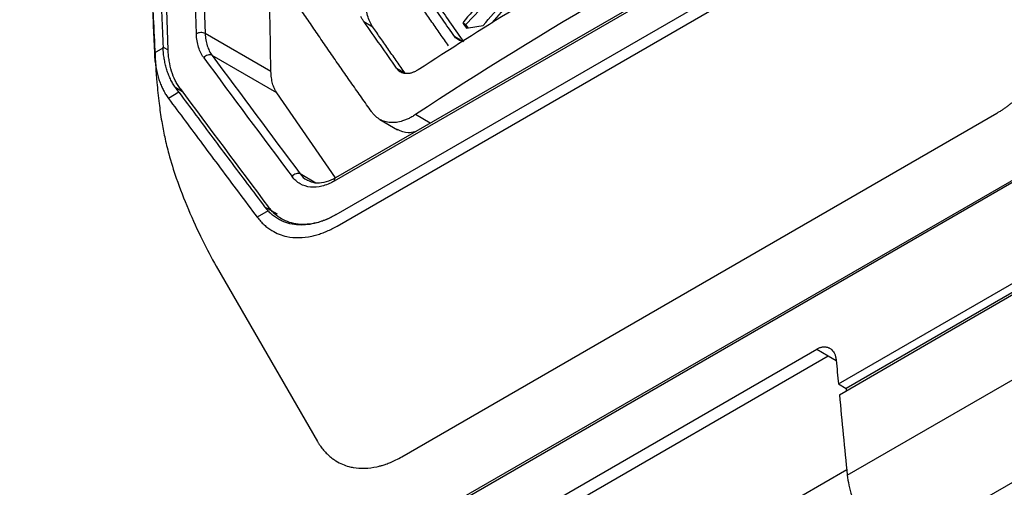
# Model space of a CAD drawing. Header units: millimetres. Extents: x -155 to 1130, y -373 to 1265.
# Tile 44 of 198: x 853 to 932, y -67 to -30. Entities that reach past the tile are written whole.
import ezdxf

# ---------------------------------------------------------------- set-up
doc = ezdxf.new("R2010")
doc.units = ezdxf.units.MM

msp = doc.modelspace()

# ---------------------------------------------------------------- linework, layer by layer
at = {"color": 7, "linetype": 'Continuous', "lineweight": 25}
for p, q in [((919.392, -19.225), (878.448, -42.862)), ((919.491, -18.968), (878.552, -42.602)), ((878.617, -45.54), (919.555, -21.907)), ((878.677, -46.459), (919.615, -22.826)), ((888.985, -30.317), (890.696, -28.54)), ((892.377, -28.693), (891.087, -30.187)), ((953.627, -30.761), (841.227, -95.648)), ((881.539, -30.521), (880.829, -30.11)), ((888.741, -30.176), (888.985, -30.317)), ((889.171, -30.582), (888.985, -30.317)), ((953.784, -30.849), (841.381, -95.737)), ((873.381, -34.089), (868.11, -31.039)), ((888.577, -31.577), (888.108, -31.306)), ((864.037, -32.593), (864.736, -32.19)), ((864.736, -32.19), (864.733, -32.122)), ((873.839, -35.788), (868.657, -32.79)), ((884.133, -34.223), (883.424, -33.813)), ((866.01, -35.75), (865.753, -35.402)), ((866.01, -35.75), (865.168, -36.236)), ((878.554, -42.597), (873.839, -35.788)), ((883.867, -64.937), (931.537, -37.418)), ((882.102, -37.92), (883.523, -38.742)), ((918.848, -59.11), (952.706, -39.564)), ((953.313, -39.914), (919.455, -59.46)), ((876.986, -43.013), (875.73, -42.286)), ((873.154, -45.253), (872.283, -45.755)), ((868.988, -49.682), (877.107, -63.72)), ((854.499, -92.461), (917.102, -56.321)), ((917.102, -56.321), (918.027, -56.855)), ((855.424, -92.995), (918.027, -56.855)), ((918.848, -59.11), (919.455, -59.46)), ((919.455, -59.46), (919.455, -59.665)), ((919.511, -65.989), (864.077, -97.991))]:
    msp.add_line(p, q, dxfattribs=at)
at = {"color": 8, "linetype": 'Continuous', "lineweight": 25}
for p, q in [((867.983, -27.779), (868.109, -31.039)), ((864.733, -32.122), (865.141, -32.354)), ((866.297, -35.708), (865.753, -35.402)), ((886.138, -38.222), (884.956, -37.538)), ((872.864, -44.91), (873.864, -45.473)), ((918.027, -56.855), (918.666, -57.224))]:
    msp.add_line(p, q, dxfattribs=at)
at = {"color": 7, "linetype": 'Continuous', "lineweight": 25, "flags": 128}
for points in [[(865.139, -32.344), (864.715, -19.559), (864.488, -6.881), (864.457, 5.687), (864.623, 18.14), (864.985, 30.475), (865.543, 42.686), (866.298, 54.77), (867.248, 66.723)], [(919.554, -66.419), (939.139, -55.113), (954.528, -46.23)], [(918.921, -59.973), (927.916, -54.781), (934.984, -50.701)], [(957.968, -52.471), (938.401, -63.767), (923.027, -72.642)]]:
    msp.add_lwpolyline(points, dxfattribs=at)
at = {"color": 7, "linetype": 'Continuous', "lineweight": 25}
for centre, major_axis, ratio, start_param, end_param in [((1450.133, -354.446), (681.731, -585.035), 0.218378, 3.901654, 3.920157), ((1450.439, -354.065), (681.459, -584.619), 0.218177, 3.90169, 3.920183), ((1447.52, -355.954), (681.86, -584.963), 0.218177, 3.903544, 3.922028)]:
    msp.add_ellipse(centre, major_axis=major_axis, ratio=ratio, start_param=start_param, end_param=end_param, dxfattribs=at)
at = {"color": 8, "linetype": 'Continuous', "lineweight": 25}
for points, knots in [([(867.403, -31.064), (867.14, -22.571), (866.616, -5.586), (866.638, 14.137), (867.093, 25.24), (867.215, 28.198)], [0, 0, 0, 0, 0.423164, 0.846328, 1, 1, 1, 1]), ([(875.73, -42.286), (875.881, -42.484), (876.052, -42.708), (876.3, -42.789), (876.329, -42.799)], [0, 0, 0, 0, 0.881635, 1, 1, 1, 1]), ([(878.555, -42.607), (878.536, -42.618), (878.489, -42.645), (878.456, -42.729), (878.446, -42.809), (878.447, -42.85), (878.448, -42.862)], [0, 0, 0, 0, 0.262878, 0.655389, 0.905616, 1, 1, 1, 1])]:
    msp.add_open_spline(points, degree=3, knots=knots, dxfattribs=at)
at = {"color": 7, "linetype": 'Continuous', "lineweight": 25}
for points in [[(863.312, 1.9), (863.312, -9.463), (863.554, -20.965), (864.037, -32.593)], [(917.897, -18.53), (906.201, -24.434), (895.189, -30.789), (884.956, -37.538)], [(881.539, -30.521), (881.44, -30.378), (881.281, -30.086), (881.11, -29.611), (880.995, -29.072), (880.955, -28.642), (880.949, -28.386)], [(890.322, -28.324), (889.793, -28.94), (889.265, -29.557), (888.741, -30.176)], [(888.108, -31.306), (887.44, -30.355), (886.778, -29.408), (886.125, -28.465)], [(886.834, -28.876), (887.488, -29.818), (888.149, -30.765), (888.818, -31.716)], [(890.384, -30.4), (890.929, -29.763), (891.478, -29.127), (892.029, -28.492)], [(880.829, -30.11), (881.681, -31.337), (882.546, -32.571), (883.424, -33.813)], [(884.133, -34.223), (883.923, -33.925), (883.491, -33.313), (882.825, -32.366), (882.165, -31.421), (881.743, -30.815), (881.539, -30.521)], [(888.741, -30.176), (888.84, -30.318), (888.939, -30.46), (889.039, -30.602)], [(889.039, -30.602), (889.486, -30.534), (889.934, -30.467), (890.384, -30.4)], [(868.109, -31.039), (868.11, -31.039), (868.11, -31.039), (868.11, -31.039)], [(868.657, -32.79), (868.657, -32.79), (868.657, -32.79), (868.657, -32.79)], [(875.73, -42.286), (875.73, -42.286), (875.73, -42.286), (875.73, -42.286)], [(918.664, -57.209), (918.725, -57.842), (918.786, -58.475), (918.848, -59.11)], [(918.921, -59.973), (919.124, -62.118), (919.335, -64.267), (919.554, -66.419)]]:
    msp.add_open_spline(points, degree=3, dxfattribs=at)
for points, knots in [([(864.005, 2.3), (864.005, 1.489), (864.007, -0.132), (864.018, -2.569), (864.037, -5.009), (864.063, -7.454), (864.096, -9.903), (864.137, -12.356), (864.185, -14.812), (864.241, -17.273), (864.304, -19.738), (864.375, -22.207), (864.453, -24.679), (864.538, -27.156), (864.631, -29.637), (864.699, -31.294), (864.733, -32.122)], [0, 0, 0, 0, 0.07144, 0.142875, 0.214305, 0.285732, 0.357156, 0.428578, 0.5, 0.571422, 0.642844, 0.714268, 0.785695, 0.857125, 0.92856, 1, 1, 1, 1]), ([(873.381, -34.089), (873.245, -27.237), (873.054, -17.69), (873.48, -8.513), (873.6, -5.922)], [0, 0, 0, 0, 0.717672, 1, 1, 1, 1]), ([(885.187, -33.934), (890.193, -30.65), (895.378, -27.462), (906.106, -21.282), (911.639, -18.295), (917.339, -15.414)], [0, 0, 0, 0, 0.5, 0.5, 1, 1, 1, 1]), ([(881.436, -37.299), (881.173, -36.927), (880.648, -36.182), (879.868, -35.07), (879.094, -33.961), (878.327, -32.856), (877.567, -31.754), (876.814, -30.656), (876.068, -29.563), (875.329, -28.473), (874.842, -27.749), (874.598, -27.388)], [0, 0, 0, 0, 0.110958, 0.221953, 0.332983, 0.444052, 0.55516, 0.666307, 0.777496, 0.888726, 1, 1, 1, 1]), ([(887.609, -32.024), (887.387, -31.707), (886.941, -31.072), (886.279, -30.124), (885.842, -29.493), (885.623, -29.178)], [0, 0, 0, 0, 0.333132, 0.666465, 1, 1, 1, 1]), ([(931.537, -37.418), (931.612, -37.374), (931.761, -37.286), (931.984, -37.143), (932.205, -36.993), (932.425, -36.835), (932.643, -36.669), (932.859, -36.496), (933.072, -36.316), (933.284, -36.129), (933.529, -35.901), (933.907, -35.527), (934.392, -34.995), (934.867, -34.404), (935.412, -33.655), (936.012, -32.709), (936.521, -31.725), (936.904, -30.864), (937.154, -30.228), (937.369, -29.588), (937.503, -29.142), (937.568, -28.897), (937.594, -28.801)], [0, 0, 0, 0, 0.02794, 0.055837, 0.083692, 0.111507, 0.13928, 0.167013, 0.194703, 0.222351, 0.249956, 0.292053, 0.374847, 0.452093, 0.500568, 0.625656, 0.750335, 0.792484, 0.874868, 0.931245, 0.972955, 1, 1, 1, 1]), ([(863.937, -29.405), (863.979, -30.393), (864.058, -32.208), (864.196, -34.626), (864.397, -36.54), (864.601, -38.012), (864.866, -39.389), (865.236, -40.888), (865.839, -42.837), (866.729, -45.121), (867.822, -47.512), (868.613, -48.99), (868.984, -49.683)], [0, 0, 0, 0, 0.1518558, 0.2788584, 0.3586563, 0.4263871, 0.4839754, 0.5486594, 0.643447, 0.7677456, 0.8910682, 1, 1, 1, 1]), ([(880.829, -30.11), (880.807, -30.077), (880.762, -30.01), (880.699, -29.904), (880.64, -29.793), (880.604, -29.716), (880.585, -29.677)], [0, 0, 0, 0, 0.250381, 0.500326, 0.750109, 1, 1, 1, 1]), ([(868.109, -31.039), (868.016, -30.99), (867.887, -30.965), (867.626, -30.974), (867.495, -31.009), (867.403, -31.064)], [0, 0, 0, 0, 0.5, 0.5, 1, 1, 1, 1]), ([(867.997, -32.986), (867.953, -32.925), (867.91, -32.863), (867.831, -32.731), (867.793, -32.663), (867.688, -32.449), (867.628, -32.296), (867.528, -31.972), (867.488, -31.801), (867.429, -31.444), (867.415, -31.254), (867.403, -31.064)], [0, 0, 0, 0, 0.125, 0.125, 0.25, 0.25, 0.5, 0.5, 0.75, 0.75, 1, 1, 1, 1]), ([(868.11, -31.039), (868.12, -31.212), (868.134, -31.385), (868.189, -31.711), (868.226, -31.867), (868.319, -32.162), (868.374, -32.301), (868.471, -32.496), (868.505, -32.558), (868.578, -32.678), (868.618, -32.734), (868.657, -32.79)], [0, 0, 0, 0, 0.25, 0.25, 0.5, 0.5, 0.75, 0.75, 0.875, 0.875, 1, 1, 1, 1]), ([(888.837, -31.601), (888.831, -31.603), (888.664, -31.673), (888.388, -31.59), (888.198, -31.397), (888.108, -31.306)], [0, 0, 0, 0, 0.018054, 0.535801, 1, 1, 1, 1]), ([(865.753, -35.402), (865.718, -35.353), (865.647, -35.255), (865.548, -35.099), (865.453, -34.938), (865.364, -34.77), (865.281, -34.596), (865.203, -34.416), (865.108, -34.173), (865.004, -33.86), (864.903, -33.468), (864.824, -33.06), (864.766, -32.634), (864.746, -32.338), (864.736, -32.19)], [0, 0, 0, 0, 0.060309, 0.12048, 0.180571, 0.24064, 0.300745, 0.360944, 0.421294, 0.537424, 0.652947, 0.768275, 0.883823, 1, 1, 1, 1]), ([(864.037, -32.593), (864.041, -32.68), (864.05, -32.853), (864.072, -33.106), (864.1, -33.355), (864.135, -33.598), (864.176, -33.837), (864.224, -34.07), (864.279, -34.299), (864.357, -34.581), (864.465, -34.91), (864.611, -35.275), (864.777, -35.618), (864.961, -35.941), (865.099, -36.137), (865.168, -36.236)], [0, 0, 0, 0, 0.059354, 0.118515, 0.177541, 0.236488, 0.295416, 0.354381, 0.41344, 0.472652, 0.578805, 0.684295, 0.789442, 0.89457, 1, 1, 1, 1]), ([(866.096, -35.438), (866.027, -35.338), (865.957, -35.239), (865.827, -35.028), (865.767, -34.917), (865.598, -34.571), (865.501, -34.326), (865.339, -33.802), (865.275, -33.528), (865.205, -33.098), (865.186, -32.951), (865.156, -32.653), (865.147, -32.499), (865.139, -32.344)], [0, 0, 0, 0, 0.125, 0.125, 0.25, 0.25, 0.5, 0.5, 0.75, 0.75, 0.875, 0.875, 1, 1, 1, 1]), ([(868.657, -32.79), (868.564, -32.738), (868.439, -32.73), (868.195, -32.803), (868.076, -32.884), (867.997, -32.986)], [0, 0, 0, 0, 0.5, 0.5, 1, 1, 1, 1]), ([(885.187, -33.934), (885.148, -33.96), (885.069, -34.01), (884.951, -34.073), (884.836, -34.127), (884.722, -34.171), (884.611, -34.206), (884.501, -34.231), (884.394, -34.247), (884.291, -34.254), (884.191, -34.253), (884.095, -34.243), (884.003, -34.224), (883.915, -34.198), (883.831, -34.163), (883.751, -34.121), (883.676, -34.073), (883.606, -34.017), (883.541, -33.956), (883.479, -33.888), (883.442, -33.838), (883.424, -33.813)], [0, 0, 0, 0, 0.057388, 0.113846, 0.169583, 0.224797, 0.279688, 0.334382, 0.388721, 0.442529, 0.495639, 0.548073, 0.600102, 0.651888, 0.703399, 0.754248, 0.804316, 0.853792, 0.902813, 0.951508, 1, 1, 1, 1]), ([(873.839, -35.788), (873.805, -35.735), (873.771, -35.682), (873.708, -35.568), (873.679, -35.508), (873.596, -35.321), (873.549, -35.187), (873.472, -34.899), (873.442, -34.748), (873.398, -34.43), (873.389, -34.26), (873.381, -34.089)], [0, 0, 0, 0, 0.125, 0.125, 0.25, 0.25, 0.5, 0.5, 0.75, 0.75, 1, 1, 1, 1]), ([(865.168, -36.236), (865.616, -36.839), (866.521, -38.059), (867.904, -39.916), (869.326, -41.82), (870.789, -43.77), (871.781, -45.089), (872.283, -45.755)], [0, 0, 0, 0, 0.191044, 0.386566, 0.586566, 0.791044, 1, 1, 1, 1]), ([(866.01, -35.75), (866.462, -36.357), (867.365, -37.573), (868.728, -39.401), (870.099, -41.233), (871.477, -43.069), (872.402, -44.296), (872.864, -44.91)], [0, 0, 0, 0, 0.199996, 0.399993, 0.599991, 0.799993, 1, 1, 1, 1]), ([(884.956, -37.538), (884.906, -37.57), (884.808, -37.634), (884.66, -37.721), (884.513, -37.8), (884.366, -37.872), (884.22, -37.937), (884.074, -37.994), (883.807, -38.086), (883.426, -38.174), (882.949, -38.191), (882.503, -38.112), (882.164, -37.966), (881.916, -37.803), (881.742, -37.658), (881.581, -37.492), (881.484, -37.364), (881.436, -37.299)], [0, 0, 0, 0, 0.035761, 0.071393, 0.106947, 0.142473, 0.178019, 0.213636, 0.249373, 0.374558, 0.499694, 0.62488, 0.75003, 0.812664, 0.875022, 0.937376, 1, 1, 1, 1]), ([(884.917, -38.927), (884.732, -38.963), (884.215, -39.063), (883.794, -38.866), (883.524, -38.739)], [0, 0, 0, 0, 0.35902, 1, 1, 1, 1]), ([(875.73, -42.286), (875.637, -42.235), (875.512, -42.229), (875.269, -42.306), (875.151, -42.391), (875.073, -42.495)], [0, 0, 0, 0, 0.5, 0.5, 1, 1, 1, 1]), ([(878.448, -42.862), (878.365, -42.908), (878.283, -42.953), (878.119, -43.035), (878.036, -43.072), (877.79, -43.174), (877.626, -43.229), (877.147, -43.348), (876.839, -43.373), (876.246, -43.309), (875.973, -43.221), (875.601, -43.007), (875.483, -42.922), (875.265, -42.728), (875.168, -42.613), (875.073, -42.495)], [0, 0, 0, 0, 0.0625, 0.0625, 0.125, 0.125, 0.25, 0.25, 0.5, 0.5, 0.75, 0.75, 0.875, 0.875, 1, 1, 1, 1]), ([(878.559, -42.595), (878.497, -42.63), (878.168, -42.818), (877.607, -43.01), (876.893, -43.066), (876.516, -42.9), (876.322, -42.815)], [0, 0, 0, 0, 0.068639, 0.366698, 0.674718, 1, 1, 1, 1]), ([(873.154, -45.253), (873.103, -45.198), (873.003, -45.089), (872.911, -44.97), (872.864, -44.91)], [0, 0, 0, 0, 0.499991, 1, 1, 1, 1]), ([(878.617, -45.54), (878.485, -45.613), (878.353, -45.687), (878.089, -45.819), (877.958, -45.878), (877.565, -46.041), (877.305, -46.128), (876.788, -46.257), (876.53, -46.3), (876.028, -46.339), (875.785, -46.335), (875.313, -46.283), (875.085, -46.235), (874.644, -46.093), (874.431, -45.998), (874.034, -45.768), (873.847, -45.632), (873.586, -45.398), (873.503, -45.315), (873.341, -45.138), (873.264, -45.043), (873.189, -44.946)], [0, 0, 0, 0, 0.0625, 0.0625, 0.125, 0.125, 0.25, 0.25, 0.375, 0.375, 0.5, 0.5, 0.625, 0.625, 0.75, 0.75, 0.875, 0.875, 0.9375, 0.9375, 1, 1, 1, 1]), ([(878.617, -45.54), (878.549, -45.578), (878.414, -45.655), (878.211, -45.76), (878.008, -45.857), (877.805, -45.946), (877.602, -46.027), (877.4, -46.1), (877.026, -46.22), (876.485, -46.344), (875.772, -46.398), (875.069, -46.334), (874.495, -46.164), (874.056, -45.957), (873.734, -45.76), (873.43, -45.528), (873.246, -45.345), (873.154, -45.253)], [0, 0, 0, 0, 0.032887, 0.065693, 0.098452, 0.131198, 0.163963, 0.196783, 0.22969, 0.346471, 0.463335, 0.59234, 0.721453, 0.791219, 0.860687, 0.930174, 1, 1, 1, 1]), ([(872.283, -45.755), (872.325, -45.81), (872.41, -45.919), (872.544, -46.073), (872.683, -46.22), (872.827, -46.358), (872.977, -46.488), (873.133, -46.61), (873.293, -46.723), (873.585, -46.909), (874.029, -47.128), (874.744, -47.343), (875.614, -47.427), (876.434, -47.328), (877.053, -47.17), (877.458, -47.038), (877.863, -46.876), (878.27, -46.686), (878.541, -46.535), (878.677, -46.459)], [0, 0, 0, 0, 0.029975, 0.059893, 0.089783, 0.119676, 0.149602, 0.179589, 0.209668, 0.239868, 0.338752, 0.437716, 0.581449, 0.725832, 0.780958, 0.835755, 0.890405, 0.945092, 1, 1, 1, 1]), ([(917.102, -56.321), (917.137, -56.302), (917.206, -56.264), (917.309, -56.218), (917.41, -56.181), (917.508, -56.155), (917.605, -56.138), (917.7, -56.131), (917.793, -56.135), (917.883, -56.148), (917.972, -56.171), (918.059, -56.204), (918.175, -56.263), (918.311, -56.36), (918.449, -56.519), (918.554, -56.714), (918.63, -56.944), (918.653, -57.12), (918.664, -57.209)], [0, 0, 0, 0, 0.047023, 0.093026, 0.138233, 0.182879, 0.227206, 0.271463, 0.315901, 0.360766, 0.406298, 0.452726, 0.500268, 0.602821, 0.701543, 0.79893, 0.897582, 1, 1, 1, 1]), ([(877.107, -63.72), (877.144, -63.782), (877.219, -63.907), (877.34, -64.084), (877.467, -64.254), (877.599, -64.415), (877.736, -64.569), (877.879, -64.715), (878.027, -64.852), (878.18, -64.982), (878.365, -65.123), (878.667, -65.325), (879.089, -65.545), (879.557, -65.708), (880.145, -65.84), (880.886, -65.892), (881.596, -65.802), (882.068, -65.691), (882.311, -65.624), (882.614, -65.526), (882.979, -65.385), (883.404, -65.194), (883.706, -65.026), (883.867, -64.937)], [0, 0, 0, 0, 0.0279252, 0.0558141, 0.0836677, 0.1114862, 0.1392695, 0.167017, 0.1947278, 0.2224008, 0.2500347, 0.2919131, 0.3749532, 0.4511343, 0.500675, 0.6254988, 0.7503947, 0.77346, 0.8039419, 0.8418389, 0.8871486, 0.9398685, 1, 1, 1, 1]), ([(919.554, -66.419), (919.606, -66.929), (919.724, -67.492), (920.105, -68.66), (920.368, -69.263), (921.01, -70.413), (921.387, -70.957), (922.189, -71.91), (922.613, -72.318), (923.027, -72.642)], [0, 0, 0, 0, 0.25, 0.25, 0.5, 0.5, 0.75, 0.75, 1, 1, 1, 1])]:
    msp.add_open_spline(points, degree=3, knots=knots, dxfattribs=at)

doc.saveas('drawing.dxf')
